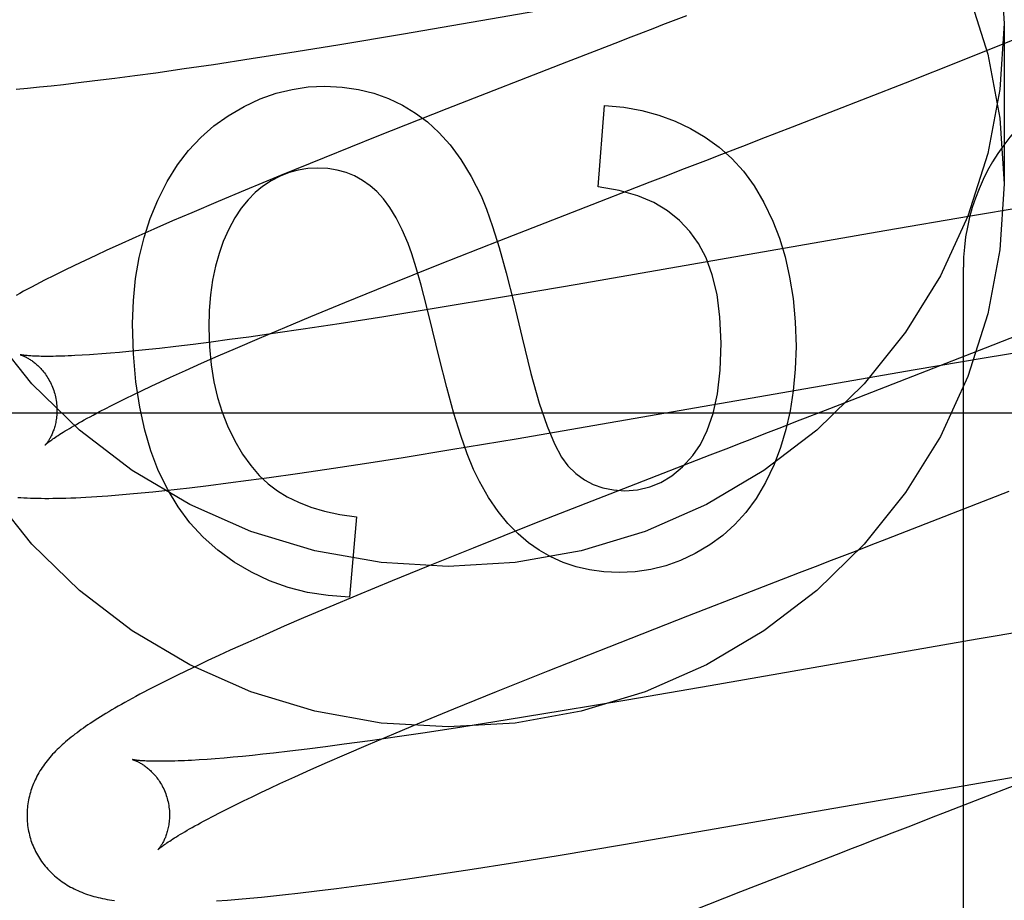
# Model space of a CAD drawing. Header units: inches. Extents: x 0 to 184, y 0 to 119.
# Tile 59 of 101: x 55.001 to 55.139, y 44.859 to 44.983. Entities that reach past the tile are written whole.
import ezdxf

# ---------------------------------------------------------------- set-up
doc = ezdxf.new("R2010")
doc.units = ezdxf.units.IN
doc.header["$LTSCALE"] = 10.121375
doc.header["$MEASUREMENT"] = 0
doc.linetypes.add('HIDDEN', pattern=[0.2, 0.1, -0.1])
doc.layers.add('DEFAULT_2', color=8, linetype='HIDDEN')

msp = doc.modelspace()

# ---------------------------------------------------------------- linework, layer by layer
at = {"layer": 'DEFAULT_2', "color": 8, "linetype": 'HIDDEN'}
for p, q in [((55.05443523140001, 44.9807690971), (55.11055491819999, 44.99050489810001)), ((55.138704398, 44.9822112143), (55.138704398, 44.959719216)), ((55.0452424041, 44.9792432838), (55.05443523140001, 44.9807690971)), ((55.13858986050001, 44.9793598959), (55.1431309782, 44.9812034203)), ((55.0385304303, 44.9781602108), (55.0452424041, 44.9792432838)), ((55.0840837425, 44.97942485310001), (55.0818336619, 44.9785540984)), ((55.1328872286, 44.9770758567), (55.13858986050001, 44.9793598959)), ((55.0277915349, 44.9765012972), (55.033084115, 44.9773058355)), ((55.033084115, 44.9773058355), (55.0385304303, 44.9781602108)), ((55.0818336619, 44.9785540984), (55.07732715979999, 44.97680808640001)), ((55.0196870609, 44.9753314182), (55.0236802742, 44.9758972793)), ((55.0236802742, 44.9758972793), (55.0277915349, 44.9765012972)), ((55.07732715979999, 44.97680808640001), (55.06053470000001, 44.9702573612)), ((55.1249025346, 44.9739200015), (55.1328872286, 44.9770758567)), ((55.0111710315, 44.9742115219), (55.0139355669, 44.9745601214)), ((55.0139355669, 44.9745601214), (55.0167742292, 44.9749336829)), ((55.0167742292, 44.9749336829), (55.0196870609, 44.9753314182)), ((55.0001046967, 44.9730201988), (55.0017267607, 44.97316897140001)), ((55.0017267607, 44.97316897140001), (55.0033690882, 44.9733301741)), ((55.0033690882, 44.9733301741), (55.0050379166, 44.9735037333)), ((55.0050379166, 44.9735037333), (55.0067404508, 44.9736899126)), ((55.0067404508, 44.9736899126), (55.0084834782, 44.97388913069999)), ((55.0084834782, 44.97388913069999), (55.0111710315, 44.9742115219)), ((55.1090124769, 44.9677272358), (55.1249025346, 44.9739200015)), ((55.0817725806, 44.9593139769), (55.08263206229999, 44.97073272)), ((55.06053470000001, 44.9702573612), (55.0507209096, 44.96637412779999)), ((55.1046290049, 44.9660299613), (55.1090124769, 44.9677272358)), ((55.0507209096, 44.96637412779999), (55.04332372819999, 44.9634055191)), ((55.04332372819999, 44.9634055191), (55.0371935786, 44.96090917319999)), ((55.0990942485, 44.963889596), (55.1013142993, 44.96474790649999)), ((55.0371935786, 44.96090917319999), (55.0322585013, 44.958869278)), ((55.0890440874, 44.9600029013), (55.0912821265, 44.9608689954)), ((55.0789941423, 44.956103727), (55.0890440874, 44.9600029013)), ((55.0322585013, 44.958869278), (55.0284371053, 44.9572670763)), ((55.0284371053, 44.9572670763), (55.0247373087, 44.955693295)), ((55.0247373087, 44.955693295), (55.0220470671, 44.9545326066)), ((55.0679904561, 44.9518023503), (55.0789941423, 44.956103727)), ((55.13399464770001, 44.955206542), (55.1219652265, 44.9531552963)), ((55.141266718, 44.9564118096), (55.13399464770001, 44.955206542)), ((55.0220470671, 44.9545326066), (55.0194328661, 44.9533894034)), ((55.0194328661, 44.9533894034), (55.01689533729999, 44.9522630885)), ((55.1219652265, 44.9531552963), (55.0787968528, 44.9456286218)), ((55.01443926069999, 44.9511548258), (55.0128511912, 44.95042736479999)), ((55.01689533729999, 44.9522630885), (55.01443926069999, 44.9511548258)), ((55.0594297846, 44.9484186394), (55.0679904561, 44.9518023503)), ((55.0113011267, 44.9497079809), (55.0097826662, 44.948993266)), ((55.0128511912, 44.95042736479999), (55.0113011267, 44.9497079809)), ((55.0082906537, 44.9482801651), (55.0068342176, 44.9475723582)), ((55.0097826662, 44.948993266), (55.0082906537, 44.9482801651)), ((55.0521951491, 44.9455227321), (55.0594297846, 44.9484186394)), ((55.0054355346, 44.9468802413), (55.00411391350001, 44.9462135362)), ((55.0068342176, 44.9475723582), (55.0054355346, 44.9468802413)), ((55.133004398, 44.343229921), (55.133004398, 44.9480337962)), ((55.00411391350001, 44.9462135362), (55.0028754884, 44.94557595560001)), ((55.0462330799, 44.9431032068), (55.0521951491, 44.9455227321)), ((55.0787968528, 44.9456286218), (55.0683661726, 44.9438484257)), ((55.04146271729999, 44.9411401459), (55.0462330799, 44.9431032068)), ((55.0683661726, 44.9438484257), (55.05934152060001, 44.942343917)), ((55.05934152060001, 44.942343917), (55.0517120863, 44.9411078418)), ((55.0377912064, 44.9396092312), (55.04146271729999, 44.9411401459)), ((55.0454203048, 44.9401207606), (55.0403814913, 44.9393566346)), ((55.0517120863, 44.9411078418), (55.0454203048, 44.9401207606)), ((55.0364994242, 44.938787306), (55.0327617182, 44.9382580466)), ((55.0342599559, 44.9381171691), (55.0377912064, 44.9396092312)), ((55.0403814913, 44.9393566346), (55.0364994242, 44.938787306)), ((55.14370537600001, 44.9397298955), (55.13607235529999, 44.9366994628)), ((55.0249361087, 44.9372258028), (55.02252347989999, 44.9369336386)), ((55.0274496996, 44.9375444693), (55.0249361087, 44.9372258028)), ((55.0300597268, 44.9378888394), (55.0274496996, 44.9375444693)), ((55.0327617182, 44.9382580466), (55.0300597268, 44.9378888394)), ((55.0308796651, 44.9366675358), (55.0342599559, 44.9381171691)), ((55.0104208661, 44.93576739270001), (55.0093529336, 44.9357008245)), ((55.0133458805, 44.9359885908), (55.0121331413, 44.9358906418)), ((55.01461413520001, 44.9360992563), (55.0133458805, 44.9359885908)), ((55.0159366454, 44.9362226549), (55.01461413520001, 44.9360992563)), ((55.0173121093, 44.9363587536), (55.0159366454, 44.9362226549)), ((55.01873912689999, 44.9365074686), (55.0173121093, 44.9363587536)), ((55.0202163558, 44.936668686), (55.01873912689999, 44.9365074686)), ((55.02252347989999, 44.9369336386), (55.0202163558, 44.936668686)), ((55.02844981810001, 44.935610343), (55.0308796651, 44.9366675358)), ((55.13607235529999, 44.9366994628), (55.1269466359, 44.9331223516)), ((55.1359019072, 44.9353443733), (55.14402093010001, 44.9366944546)), ((55.0238799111, 44.9335801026), (55.0261151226, 44.9345806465)), ((55.0261151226, 44.9345806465), (55.02844981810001, 44.935610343)), ((55.1262287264, 44.9336935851), (55.1359019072, 44.9353443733)), ((55.0217483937, 44.9326104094), (55.0238799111, 44.9335801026)), ((55.0702732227, 44.9239858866), (55.1262287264, 44.9336935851)), ((55.1269466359, 44.9331223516), (55.1162879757, 44.92898175)), ((55.0190749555, 44.9313686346), (55.0203870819, 44.9319819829)), ((55.0203870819, 44.9319819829), (55.0217483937, 44.9326104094)), ((55.0166030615, 44.9301895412), (55.01781320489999, 44.9307709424)), ((55.01781320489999, 44.9307709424), (55.0190749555, 44.9313686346)), ((55.01329332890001, 44.9285495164), (55.0143420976, 44.9290781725)), ((55.0143420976, 44.9290781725), (55.0154456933, 44.9296250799)), ((55.0154456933, 44.9296250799), (55.0166030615, 44.9301895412)), ((55.1162879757, 44.92898175), (55.1130094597, 44.9277126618)), ((54.98320439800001, 44.92763382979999), (55.48320439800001, 44.92763382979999)), ((55.0109204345, 44.92731412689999), (55.0118261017, 44.9277928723)), ((55.1097023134, 44.92643358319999), (55.1074840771, 44.9255759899)), ((55.06110683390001, 44.9224641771), (55.0702732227, 44.9239858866)), ((55.05441307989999, 44.9213836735), (55.06110683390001, 44.9224641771)), ((55.0996585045, 44.9225501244), (55.0974110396, 44.921680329)), ((55.0489806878, 44.9205310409), (55.05441307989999, 44.9213836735)), ((55.0974110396, 44.921680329), (55.08616609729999, 44.91731553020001)), ((55.0395986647, 44.9191245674), (55.0437008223, 44.919727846)), ((55.0437008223, 44.919727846), (55.0489806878, 44.9205310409)), ((55.0298718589, 44.9177877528), (55.0327062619, 44.91816149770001)), ((55.0327062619, 44.91816149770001), (55.0356135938, 44.91855912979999)), ((55.0356135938, 44.91855912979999), (55.0395986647, 44.9191245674)), ((55.01766351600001, 44.9163917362), (55.0193015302, 44.9165533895)), ((55.0193015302, 44.9165533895), (55.0209776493, 44.9167285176)), ((55.0209776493, 44.9167285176), (55.0226874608, 44.9169162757)), ((55.0226874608, 44.9169162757), (55.0244310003, 44.9171162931)), ((55.0244310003, 44.9171162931), (55.0271125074, 44.9174389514)), ((55.0271125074, 44.9174389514), (55.0298718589, 44.9177877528)), ((55.08616609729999, 44.91731553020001), (55.072846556, 44.9120956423)), ((55.122274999, 44.9099568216), (55.1394066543, 44.916623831)), ((55.01450699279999, 44.9161109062), (55.01606789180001, 44.9162443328)), ((55.01606789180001, 44.9162443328), (55.01766351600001, 44.9163917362)), ((55.0478844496, 44.9130247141), (55.0469021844, 44.90179007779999)), ((55.072846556, 44.9120956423), (55.0642139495, 44.9086652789)), ((55.120067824, 44.9091026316), (55.122274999, 44.9099568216)), ((55.0642139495, 44.9086652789), (55.05793088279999, 44.90613520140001)), ((55.05793088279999, 44.90613520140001), (55.05284773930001, 44.9040619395)), ((55.1100333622, 44.9052228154), (55.1122738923, 44.9060890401)), ((55.05284773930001, 44.9040619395), (55.0479235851, 44.9020257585)), ((55.0943368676, 44.8991382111), (55.1032972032, 44.902616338)), ((55.1032972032, 44.902616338), (55.1066666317, 44.9039206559)), ((55.0479235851, 44.9020257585), (55.0441107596, 44.9004264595)), ((55.0441107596, 44.9004264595), (55.04042008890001, 44.8988558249)), ((55.04042008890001, 44.8988558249), (55.0377353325, 44.897696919)), ((55.0833042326, 44.8948236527), (55.0943368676, 44.8991382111)), ((55.0377353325, 44.897696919), (55.0351249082, 44.8965547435)), ((55.14823704, 44.89815479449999), (55.13495402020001, 44.8958793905)), ((55.0351249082, 44.8965547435), (55.03259613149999, 44.8954316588)), ((55.13495402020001, 44.8958793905), (55.09748421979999, 44.8893376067)), ((55.0301545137, 44.8943292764), (55.0285711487, 44.8936035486)), ((55.03259613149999, 44.8954316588), (55.0301545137, 44.8943292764)), ((55.0747279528, 44.8914314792), (55.0833042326, 44.8948236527)), ((55.0285711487, 44.8936035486), (55.0270179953, 44.89288227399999)), ((55.02549135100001, 44.8921631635), (55.0239962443, 44.8914479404)), ((55.0270179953, 44.89288227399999), (55.02549135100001, 44.8921631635)), ((55.02254771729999, 44.8907432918), (55.0211615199, 44.8900567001)), ((55.0239962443, 44.8914479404), (55.02254771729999, 44.8907432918)), ((55.0674860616, 44.8885299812), (55.0747279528, 44.8914314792)), ((55.0198497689, 44.8893943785), (55.0186166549, 44.8887589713)), ((55.0211615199, 44.8900567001), (55.0198497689, 44.8893943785)), ((55.09748421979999, 44.8893376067), (55.085803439, 44.8873357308)), ((55.0615229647, 44.8861071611), (55.0674860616, 44.8885299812)), ((55.056755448, 44.8841424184), (55.0615229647, 44.8861071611)), ((55.085803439, 44.8873357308), (55.0766986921, 44.8858109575)), ((55.0766986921, 44.8858109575), (55.0689875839, 44.8845541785)), ((55.0530890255, 44.8826110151), (55.056755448, 44.8841424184)), ((55.0626175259, 44.8835473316), (55.0575084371, 44.8827655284)), ((55.0689875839, 44.8845541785), (55.0626175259, 44.8835473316)), ((55.0495653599, 44.88111923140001), (55.0530890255, 44.8826110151)), ((55.0535669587, 44.8821813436), (55.04976716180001, 44.8816366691)), ((55.0575084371, 44.8827655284), (55.0535669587, 44.8821813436)), ((55.0434916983, 44.88078589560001), (55.0409599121, 44.8804636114)), ((55.0461201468, 44.8811339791), (55.0434916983, 44.88078589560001)), ((55.04976716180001, 44.8816366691), (55.0461201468, 44.8811339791)), ((55.04619524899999, 44.8796706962), (55.0495653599, 44.88111923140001)), ((55.0292783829, 44.8792094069), (55.02805495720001, 44.8791096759)), ((55.0305575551, 44.87932194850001), (55.0292783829, 44.8792094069)), ((55.0318910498, 44.8794472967), (55.0305575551, 44.87932194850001)), ((55.03327761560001, 44.8795854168), (55.0318910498, 44.8794472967)), ((55.0347159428, 44.8797362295), (55.03327761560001, 44.8795854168)), ((55.0362046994, 44.8798996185), (55.0347159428, 44.8797362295)), ((55.03852942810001, 44.8801679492), (55.0362046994, 44.8798996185)), ((55.0409599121, 44.8804636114), (55.03852942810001, 44.8801679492)), ((55.0437747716, 44.8786148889), (55.04619524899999, 44.8796706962)), ((55.0268888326, 44.8790227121), (55.0257814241, 44.8789483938)), ((55.02805495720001, 44.8791096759), (55.0268888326, 44.8790227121)), ((55.0414510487, 44.8775871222), (55.0437747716, 44.8786148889)), ((55.0371109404, 44.8756223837), (55.0392283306, 44.8765890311)), ((55.0392283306, 44.8765890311), (55.0414510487, 44.8775871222)), ((55.08530508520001, 44.8670672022), (55.1434430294, 44.8771475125)), ((55.0344589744, 44.8743856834), (55.0357600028, 44.8749963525)), ((55.0357600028, 44.8749963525), (55.0371109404, 44.8756223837)), ((55.140330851, 44.8753936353), (55.1306870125, 44.87165169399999)), ((55.0320115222, 44.8732128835), (55.03320905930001, 44.87379097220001)), ((55.03320905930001, 44.87379097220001), (55.0344589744, 44.8743856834)), ((55.0297779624, 44.872109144), (55.0308674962, 44.8726520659)), ((55.0308674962, 44.8726520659), (55.0320115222, 44.8732128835)), ((55.0268491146, 44.8705965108), (55.0277673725, 44.8710803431)), ((55.0277673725, 44.8710803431), (55.0287440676, 44.8715848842)), ((55.0287440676, 44.8715848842), (55.0297779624, 44.872109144)), ((55.1306870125, 44.87165169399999), (55.1285010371, 44.8708057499)), ((55.0761564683, 44.86555196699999), (55.08530508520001, 44.8670672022)), ((55.06948069, 44.8644776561), (55.0761564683, 44.86555196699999)), ((55.1151742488, 44.8656525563), (55.1118092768, 44.86434993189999)), ((55.06406606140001, 44.8636310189), (55.06948069, 44.8644776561)), ((55.1118092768, 44.86434993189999), (55.1017131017, 44.86042942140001)), ((55.054722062, 44.8622372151), (55.05880630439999, 44.8628345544)), ((55.05880630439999, 44.8628345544), (55.06406606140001, 44.8636310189)), ((55.0450446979, 44.86091712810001), (55.0478636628, 44.8612855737)), ((55.0478636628, 44.8612855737), (55.0507562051, 44.8616781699)), ((55.0507562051, 44.8616781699), (55.054722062, 44.8622372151)), ((55.0345429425, 44.8597069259), (55.0362076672, 44.859877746)), ((55.0362076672, 44.859877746), (55.0379063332, 44.8600613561)), ((55.0379063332, 44.8600613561), (55.0396389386, 44.8602573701)), ((55.0396389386, 44.8602573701), (55.04230251, 44.860574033)), ((55.04230251, 44.860574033), (55.0450446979, 44.86091712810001)), ((55.1017131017, 44.86042942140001), (55.0884296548, 44.8552224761)), ((55.0297777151, 44.85927789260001), (55.0313303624, 44.8594067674)), ((55.0313303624, 44.8594067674), (55.0329156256, 44.8595496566)), ((55.0329156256, 44.8595496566), (55.0345429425, 44.8597069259))]:
    msp.add_line(p, q, dxfattribs=at)
for points in [[(54.9965167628, 45.0254681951), (55.0023205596, 45.0327106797), (55.0089849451, 45.0392087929), (55.0163953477, 45.0448847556), (55.024458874, 45.0496368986), (55.03304521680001, 45.053416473), (55.04203926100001, 45.0561464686), (55.0513025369, 45.0578099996), (55.060704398, 45.0583591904), (55.070106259, 45.0578099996), (55.0793695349, 45.0561464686), (55.0883635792, 45.053416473), (55.0969499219, 45.0496368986), (55.1050134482, 45.0448847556), (55.1124238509, 45.0392087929), (55.1190882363, 45.0327106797), (55.1248920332, 45.0254681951), (55.12976996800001, 45.01760175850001), (55.1336298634, 45.0092136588), (55.1364378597, 45.0004360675), (55.138121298, 44.9914560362), (55.138704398, 44.9822112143)], [(54.9965167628, 45.0029761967), (55.0023205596, 45.0102186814), (55.0089849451, 45.0167167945), (55.0163953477, 45.0223927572), (55.024458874, 45.02714490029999), (55.03304521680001, 45.0309244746), (55.04203926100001, 45.0336544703), (55.0513025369, 45.0353180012), (55.060704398, 45.0358671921), (55.070106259, 45.0353180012), (55.0793695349, 45.0336544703), (55.0883635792, 45.0309244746), (55.0969499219, 45.02714490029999), (55.1050134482, 45.0223927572), (55.1124238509, 45.0167167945), (55.1190882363, 45.0102186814), (55.1248920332, 45.0029761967), (55.12976996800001, 44.9951097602), (55.1336298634, 44.9867216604), (55.1364378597, 44.9779440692), (55.138121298, 44.9689640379), (55.138704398, 44.959719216)], [(55.09413736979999, 44.9833120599), (55.09191724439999, 44.982453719), (55.090803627, 44.9820232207), (55.08968788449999, 44.98159190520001), (55.08745076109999, 44.980727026)], [(55.138704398, 44.9822112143), (55.138121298, 44.9729663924), (55.1364378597, 44.9639863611), (55.1336298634, 44.9552087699), (55.12976996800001, 44.9468206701), (55.1248920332, 44.93895423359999), (55.1190882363, 44.93171174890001), (55.1124238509, 44.9252136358), (55.1050134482, 44.9195376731), (55.0969499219, 44.9147855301), (55.0883635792, 44.9110059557), (55.0793695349, 44.90827596), (55.070106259, 44.9066124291), (55.060704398, 44.9060632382), (55.0513025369, 44.9066124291), (55.04203926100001, 44.90827596), (55.03304521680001, 44.9110059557), (55.024458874, 44.9147855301), (55.0163953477, 44.9195376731), (55.0089849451, 44.9252136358), (55.0023205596, 44.93171174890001), (54.9965167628, 44.93895423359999)], [(55.08745076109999, 44.980727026), (55.08632974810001, 44.98029356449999), (55.0840837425, 44.97942485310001)], [(55.0298492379, 44.9692990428), (55.0321041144, 44.9706032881), (55.0343513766, 44.9716534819), (55.0365823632, 44.9724421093), (55.03882305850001, 44.9729917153), (55.041099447, 44.973324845), (55.0434028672, 44.9734339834)], [(55.0434028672, 44.9734339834), (55.0458405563, 44.9733113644), (55.0481445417, 44.97298442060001), (55.0503064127, 44.9724509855), (55.0523514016, 44.971717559), (55.0543047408, 44.970790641), (55.0561580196, 44.9696680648)], [(55.08263206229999, 44.97073272), (55.0853471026, 44.9704837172), (55.0879060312, 44.9700376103), (55.0902951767, 44.9693938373), (55.0925555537, 44.9685540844), (55.0947281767, 44.9675200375), (55.0967993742, 44.9662911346)], [(55.0199768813, 44.95746072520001), (55.02129240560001, 44.960058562), (55.0227351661, 44.9623888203), (55.0243007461, 44.9644349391), (55.0260023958, 44.9662466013), (55.0278533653, 44.9678734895), (55.0298492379, 44.9692990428)], [(55.0561580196, 44.9696680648), (55.0578109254, 44.96844149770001), (55.0594186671, 44.9669472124), (55.0609856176, 44.96519962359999), (55.0624986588, 44.96315548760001), (55.0639446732, 44.9607715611), (55.0653280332, 44.9580622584)], [(55.0967993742, 44.9662911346), (55.0987201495, 44.96489669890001), (55.10050032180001, 44.9632931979), (55.1021365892, 44.9614970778), (55.1036388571, 44.9594589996), (55.1050170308, 44.9571296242), (55.10626780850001, 44.9545253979)], [(55.1013142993, 44.96474790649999), (55.1024214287, 44.9651760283), (55.1046290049, 44.9660299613)], [(55.0946360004, 44.9621660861), (55.096867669, 44.9630288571), (55.0990942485, 44.963889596)], [(55.0912821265, 44.9608689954), (55.0935187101, 44.9617340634), (55.0946360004, 44.9621660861)], [(55.042420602, 44.9619537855), (55.0410256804, 44.9618799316), (55.039682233, 44.96166809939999), (55.0383988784, 44.9613223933), (55.037149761, 44.9608305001), (55.0359090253, 44.960180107), (55.0346852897, 44.9593753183)], [(55.0497727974, 44.9594789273), (55.0486920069, 44.9602294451), (55.047561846, 44.9608438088), (55.0463902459, 44.9613211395), (55.0451534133, 44.9616640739), (55.043827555, 44.9618752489), (55.042420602, 44.9619537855)], [(55.138704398, 44.959719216), (55.138121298, 44.9504743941), (55.1364378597, 44.9414943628), (55.1336298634, 44.9327167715), (55.12976996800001, 44.9243286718), (55.1248920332, 44.91646223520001), (55.1190882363, 44.9092197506), (55.1124238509, 44.9027216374), (55.1050134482, 44.8970456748), (55.0969499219, 44.8922935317), (55.0883635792, 44.8885139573), (55.0793695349, 44.8857839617), (55.070106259, 44.88412043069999), (55.060704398, 44.8835712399), (55.0513025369, 44.88412043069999), (55.04203926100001, 44.8857839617), (55.03304521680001, 44.8885139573), (55.024458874, 44.8922935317), (55.0163953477, 44.8970456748), (55.0089849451, 44.9027216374), (55.0023205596, 44.9092197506), (54.9965167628, 44.91646223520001)], [(55.0346852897, 44.9593753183), (55.0336401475, 44.9585273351), (55.0326422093, 44.9575116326), (55.0316884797, 44.9563366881), (55.0307879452, 44.9549770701), (55.02994959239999, 44.95340734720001), (55.02917042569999, 44.9516359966)], [(55.0551048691, 44.9513851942), (55.0542826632, 44.953309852), (55.0534309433, 44.9549945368), (55.052546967, 44.9564301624), (55.051638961, 44.9576439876), (55.05071515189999, 44.95866327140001), (55.0497727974, 44.9594789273)], [(55.094646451, 44.9530369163), (55.093194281, 44.9545986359), (55.09149122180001, 44.9559601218), (55.0895621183, 44.9571269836), (55.0873324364, 44.95808239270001), (55.0847276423, 44.95880952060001), (55.0817725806, 44.9593139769)], [(55.0653280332, 44.9580622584), (55.0661087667, 44.9561972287), (55.0669576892, 44.953776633), (55.0678713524, 44.9508257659), (55.0688601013, 44.9472687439), (55.069934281, 44.9430296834), (55.0710904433, 44.9381338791)], [(55.0164519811, 44.9401597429), (55.0165672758, 44.9433994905), (55.0168754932, 44.946487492), (55.0173804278, 44.9494150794), (55.0180706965, 44.95220825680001), (55.0189349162, 44.9548930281), (55.0199768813, 44.95746072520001)], [(55.10626780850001, 44.9545253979), (55.1071993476, 44.9521021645), (55.1079836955, 44.9494822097), (55.1086288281, 44.94667360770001), (55.10911081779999, 44.9436521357), (55.109405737, 44.9403935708), (55.1095215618, 44.9369059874)], [(55.0990236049, 44.93739719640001), (55.0988534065, 44.9410327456), (55.0984419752, 44.94423561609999), (55.097772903, 44.9469860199), (55.0968954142, 44.9493433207), (55.0958587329, 44.9513668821), (55.094646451, 44.9530369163)], [(55.02917042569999, 44.9516359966), (55.0285803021, 44.9499708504), (55.0280859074, 44.9481748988), (55.0276829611, 44.9462528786), (55.0273843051, 44.9441905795), (55.02720278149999, 44.9419737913), (55.0271341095, 44.9396072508)], [(55.0594805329, 44.9353695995), (55.058542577, 44.9392394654), (55.0576875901, 44.942628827), (55.0569151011, 44.9455374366), (55.0562265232, 44.9479660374), (55.0556232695, 44.9499153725), (55.0551048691, 44.9513851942)], [(55.0028754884, 44.94557595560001), (55.0022863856, 44.9452677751), (55.0017166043, 44.9449664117), (55.0011656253, 44.9446716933), (55.0006329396, 44.94438345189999), (55.0001180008, 44.9441014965)], [(55.0200127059, 44.9196549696), (55.01900725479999, 44.92227900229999), (55.0181550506, 44.9252069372), (55.017445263, 44.92842614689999), (55.0169103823, 44.9319745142), (55.0165828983, 44.9358899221), (55.0164519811, 44.9401597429)], [(55.0271341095, 44.9396072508), (55.02722281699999, 44.9368990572), (55.0274567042, 44.93435950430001), (55.0278408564, 44.9319947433), (55.0283600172, 44.9297863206), (55.0289989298, 44.9277157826), (55.02976268, 44.92578928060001)], [(55.0710904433, 44.9381338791), (55.0723231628, 44.9331350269), (55.0734896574, 44.9289913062), (55.07458818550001, 44.9257510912), (55.0756239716, 44.9232692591), (55.0766022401, 44.92140068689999), (55.0775212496, 44.920193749)], [(55.0950331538, 44.92161954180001), (55.0961351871, 44.9231961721), (55.0970788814, 44.9251676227), (55.0978796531, 44.9275091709), (55.0984912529, 44.93029498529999), (55.0988674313, 44.93359923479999), (55.0990236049, 44.93739719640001)], [(55.0006801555, 44.93577438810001), (55.0006683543, 44.9357769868), (55.0006587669, 44.9357791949), (55.0006648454, 44.93577759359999), (55.000679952, 44.9357734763), (55.0007026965, 44.93576695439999), (55.0007327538, 44.9357578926), (55.0007698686, 44.93574613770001), (55.0008138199, 44.9357315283), (55.0008641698, 44.9357139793), (55.00092053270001, 44.93569339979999), (55.0009825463, 44.9356696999), (55.00104983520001, 44.9356428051), (55.00112210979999, 44.93561261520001), (55.0011990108, 44.935579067), (55.0012804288, 44.9355419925), (55.00136623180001, 44.9355012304), (55.0014561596, 44.9354566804), (55.0015500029, 44.9354082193), (55.001647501, 44.9353557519), (55.00174838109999, 44.935299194), (55.0018524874, 44.9352383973), (55.00195958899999, 44.935173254), (55.0020696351, 44.93510354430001), (55.00218257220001, 44.9350290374), (55.0022981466, 44.934949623), (55.0024161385, 44.934865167), (55.0025363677, 44.9347755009), (55.0026585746, 44.9346805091), (55.00278273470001, 44.9345798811), (55.0029088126, 44.9344732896), (55.0030364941, 44.9343606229), (55.0031655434, 44.93424169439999), (55.00329562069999, 44.9341164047), (55.0034263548, 44.9339846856), (55.0035575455, 44.9338462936), (55.0036889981, 44.93370096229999), (55.0038202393, 44.9335487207), (55.0039508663, 44.9333895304), (55.0040804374, 44.9332234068), (55.00420853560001, 44.9330503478), (55.0043346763, 44.9328704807), (55.0044584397, 44.9326838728), (55.00457925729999, 44.932490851), (55.00469658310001, 44.93229178), (55.0048100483, 44.9320867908), (55.0049193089, 44.93187601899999), (55.005023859, 44.9316599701), (55.0051232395, 44.9314391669), (55.00521715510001, 44.9312138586), (55.0053053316, 44.9309843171), (55.0053874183, 44.9307511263), (55.00546307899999, 44.9305149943), (55.00552320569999, 44.9303086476)], [(55.0093529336, 44.9357008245), (55.0083458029, 44.9356464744), (55.0078654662, 44.93562377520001), (55.0074008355, 44.93560398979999), (55.0069519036, 44.9355870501), (55.0065187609, 44.9355728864), (55.0061012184, 44.935561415), (55.0056990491, 44.9355525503), (55.0053124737, 44.9355462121), (55.0049412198, 44.9355423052), (55.0045864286, 44.9355407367), (55.00424875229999, 44.93554137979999), (55.003928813, 44.9355440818), (55.0036274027, 44.9355486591), (55.0033440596, 44.9355549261), (55.003078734, 44.9355626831), (55.0028307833, 44.9355717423), (55.0025997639, 44.93558191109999), (55.0023850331, 44.93559300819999), (55.0021861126, 44.9356048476), (55.0020021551, 44.93561727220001), (55.0018324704, 44.93563012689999), (55.0016763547, 44.9356432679), (55.0015331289, 44.9356565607), (55.00140227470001, 44.9356698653), (55.0012832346, 44.93568305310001), (55.0011756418, 44.9356959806), (55.00107909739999, 44.935708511), (55.0009932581, 44.9357205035), (55.0009177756, 44.9357318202), (55.0008523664, 44.935742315), (55.000796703, 44.9357518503), (55.00075065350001, 44.9357602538), (55.0007140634, 44.9357673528), (55.0006866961, 44.9357729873), (55.0006801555, 44.93577438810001)], [(55.0121331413, 44.9358906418), (55.0109771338, 44.9358053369), (55.0104208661, 44.93576739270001)], [(55.1095215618, 44.9369059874), (55.1094152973, 44.93372786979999), (55.1091398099, 44.93072886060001), (55.1086894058, 44.9279168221), (55.1080811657, 44.9252681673), (55.1073321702, 44.92275930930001), (55.10643672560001, 44.9203981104)], [(55.0651021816, 44.9179797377), (55.0642777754, 44.9196905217), (55.0634085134, 44.9218547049), (55.0624945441, 44.9244520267), (55.0615354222, 44.9275432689), (55.06053070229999, 44.9311892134), (55.0594805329, 44.9353695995)], [(55.0055232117, 44.9303086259), (55.0055789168, 44.9300981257), (55.00563593, 44.9298567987), (55.0056859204, 44.92961467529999), (55.0057288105, 44.9293725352), (55.0057645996, 44.9291310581), (55.0057933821, 44.928890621), (55.0058152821, 44.9286515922), (55.0058304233, 44.9284146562), (55.0058389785, 44.928180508), (55.0058411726, 44.9279494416), (55.0058372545, 44.92772175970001), (55.0058275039, 44.92749805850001), (55.0058122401, 44.9272789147), (55.005791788, 44.9270645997), (55.0057664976, 44.9268554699), (55.0057367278, 44.9266517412), (55.0057028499, 44.9264536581), (55.0056652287, 44.9262613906), (55.0056242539, 44.92607520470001), (55.0055802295, 44.9258949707), (55.00553345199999, 44.9257205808), (55.0054842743, 44.9255521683), (55.0054330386, 44.9253898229), (55.0053800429, 44.92523350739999), (55.0053256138, 44.9250832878), (55.0052699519, 44.9249389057), (55.0052132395, 44.9248001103), (55.00515576, 44.9246669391), (55.00509775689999, 44.9245393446), (55.0050394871, 44.924417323), (55.0049812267, 44.924300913), (55.0049231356, 44.9241899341), (55.0048653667, 44.9240842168), (55.00480817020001, 44.9239837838), (55.0047517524, 44.923888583), (55.0046963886, 44.9237986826), (55.0046423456, 44.9237141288), (55.0045898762, 44.9236349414), (55.004539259, 44.92356117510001), (55.0044907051, 44.92349278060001), (55.0044444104, 44.9234296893), (55.0044007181, 44.9233720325), (55.0043599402, 44.9233198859), (55.0043224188, 44.92327335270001), (55.0042885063, 44.9232325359), (55.0042585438, 44.9231975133), (55.0042329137, 44.9231683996), (55.00421190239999, 44.9231451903), (55.0041958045, 44.9231278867), (55.0041850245, 44.923116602), (55.0041799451, 44.9231114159)], [(55.0118261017, 44.9277928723), (55.012789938, 44.9282923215), (55.01329332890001, 44.9285495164)], [(55.1130094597, 44.9277126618), (55.110807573, 44.9268609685), (55.1097023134, 44.92643358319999)], [(55.0041810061, 44.92311245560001), (55.0041886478, 44.92311983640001), (55.0042034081, 44.9231337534), (55.0042258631, 44.9231544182), (55.0042565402, 44.9231819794), (55.0042960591, 44.92321665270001), (55.0043448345, 44.92325846), (55.00440333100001, 44.9233074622), (55.0044720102, 44.9233637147), (55.004551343, 44.92342727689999), (55.0046417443, 44.9234981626), (55.0047436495, 44.9235764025), (55.0048574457, 44.9236619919), (55.0049835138, 44.9237549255), (55.00512228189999, 44.9238552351), (55.005274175, 44.9239629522), (55.0054396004, 44.9240780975), (55.0056190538, 44.9242007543), (55.0058127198, 44.9243307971), (55.0060208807, 44.9244681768), (55.0062436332, 44.9246127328), (55.0064810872, 44.9247643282), (55.0067332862, 44.9249227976), (55.0070002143, 44.9250879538), (55.0072819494, 44.9252596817), (55.0075784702, 44.92543781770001), (55.0078898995, 44.9256222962), (55.0082163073, 44.9258130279), (55.0085577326, 44.9260099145), (55.0089142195, 44.9262128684), (55.0092857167, 44.9264217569), (55.00967216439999, 44.9266364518), (55.01007349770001, 44.9268568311), (55.0104895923, 44.9270827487), (55.0109204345, 44.92731412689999)], [(55.02976268, 44.92578928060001), (55.0307925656, 44.92367928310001), (55.03188020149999, 44.9218206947), (55.0330278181, 44.92022553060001), (55.0342287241, 44.9188577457), (55.0354762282, 44.9176812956), (55.0367725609, 44.9167081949)], [(55.1074840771, 44.9255759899), (55.1052567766, 44.924714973), (55.1030218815, 44.9238509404)], [(55.1030218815, 44.9238509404), (55.1019020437, 44.9234179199), (55.0996585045, 44.9225501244)], [(55.0855174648, 44.9167082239), (55.0873030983, 44.91684106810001), (55.0889938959, 44.9172317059), (55.0905758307, 44.9178646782), (55.092090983, 44.9187863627), (55.093581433, 44.9200431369), (55.0950331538, 44.92161954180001)], [(55.0306947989, 44.9067013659), (55.02840945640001, 44.9083614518), (55.0263361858, 44.9102030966), (55.02448443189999, 44.9122094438), (55.0228258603, 44.9144310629), (55.0213321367, 44.9169185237), (55.0200127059, 44.9196549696)], [(55.0775212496, 44.920193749), (55.0786408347, 44.91911724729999), (55.0798294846, 44.9182445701), (55.0810720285, 44.9175809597), (55.0824139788, 44.9171106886), (55.0839008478, 44.9168180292), (55.0855174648, 44.9167082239)], [(55.10643672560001, 44.9203981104), (55.1052366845, 44.9178730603), (55.1039191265, 44.9156228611), (55.10248694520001, 44.9136646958), (55.1009314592, 44.911947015), (55.09924398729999, 44.9104182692), (55.0974274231, 44.9090956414)], [(55.0734847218, 44.9083589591), (55.07199775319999, 44.9093871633), (55.0705411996, 44.9106366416), (55.0691098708, 44.9120991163), (55.0677193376, 44.9137994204), (55.0663851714, 44.9157623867), (55.0651021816, 44.9179797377)], [(55.0367725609, 44.9167081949), (55.038149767, 44.9158507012), (55.0397082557, 44.9150845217), (55.0414399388, 44.9144039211), (55.043369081, 44.9138261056), (55.0455199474, 44.9133682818), (55.0478844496, 44.9130247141)], [(55.0003526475, 44.9157715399), (55.0007753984, 44.9157417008), (55.00121234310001, 44.9157152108), (55.00166344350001, 44.91569219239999), (55.00212833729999, 44.9156727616), (55.0026078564, 44.9156569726), (55.0031021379, 44.91564490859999), (55.0036128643, 44.9156366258), (55.0041414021, 44.9156322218), (55.004689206, 44.91563182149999), (55.0052578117, 44.9156355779), (55.00584875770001, 44.9156436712), (55.0064639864, 44.9156563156), (55.0071042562, 44.9156737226), (55.0077721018, 44.91569616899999), (55.0084642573, 44.9157237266), (55.00917900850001, 44.9157564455), (55.0099127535, 44.9157942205), (55.0106619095, 44.9158368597), (55.0114226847, 44.9158840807), (55.0121901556, 44.9159354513), (55.0129621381, 44.9159906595), (55.01450699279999, 44.9161109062)], [(55.0847193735, 44.905228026), (55.082579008, 44.9053294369), (55.0805582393, 44.9055995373), (55.0786687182, 44.9060388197), (55.0768754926, 44.9066458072), (55.0751436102, 44.9074190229), (55.0734847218, 44.9083589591)], [(55.0974274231, 44.9090956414), (55.0953731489, 44.9078866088), (55.0933059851, 44.9069097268), (55.09123774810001, 44.9061709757), (55.0891329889, 44.9056524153), (55.0869562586, 44.9053361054), (55.0847193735, 44.905228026)], [(55.1167388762, 44.90781515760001), (55.1178507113, 44.90824507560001), (55.120067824, 44.9091026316)], [(55.1122738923, 44.9060890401), (55.1145095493, 44.9069532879), (55.1167388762, 44.90781515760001)], [(55.0469021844, 44.90179007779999), (55.0438692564, 44.9019948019), (55.040984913, 44.9024437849), (55.0382640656, 44.9031358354), (55.0356619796, 44.9040745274), (55.03313392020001, 44.9052634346), (55.0306947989, 44.9067013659)], [(55.1066666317, 44.9039206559), (55.108911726, 44.9047890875), (55.1100333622, 44.9052228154)], [(55.0186166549, 44.8887589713), (55.018029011, 44.8884512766), (55.01746019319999, 44.8881501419), (55.0169098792, 44.887855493), (55.01637774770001, 44.88756725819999), (55.0158633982, 44.8872853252), (55.0153665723, 44.8870096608), (55.0148864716, 44.8867399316), (55.014422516, 44.8864759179), (55.0139738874, 44.8862172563), (55.0135398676, 44.8859636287), (55.0131197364, 44.88571470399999), (55.0127128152, 44.885470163), (55.0123184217, 44.8852296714), (55.0119359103, 44.8849929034), (55.0115646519, 44.8847595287), (55.01120398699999, 44.8845291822), (55.010853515, 44.8843016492), (55.0105127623, 44.8840766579), (55.0101813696, 44.8838539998), (55.00985897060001, 44.8836334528), (55.0095451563, 44.8834147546), (55.0092395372, 44.883197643), (55.0089417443, 44.8829818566), (55.00865142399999, 44.8827671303), (55.0083682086, 44.8825531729), (55.0080917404, 44.8823396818), (55.0078217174, 44.8821263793), (55.0075577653, 44.8819129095), (55.0072998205, 44.88169915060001), (55.00704773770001, 44.8814849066)], [(55.00704773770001, 44.8814849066), (55.0068013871, 44.88126998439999), (55.0065606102, 44.8810541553), (55.0063253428, 44.8808372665), (55.0060954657, 44.8806191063), (55.0058709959, 44.8803995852), (55.0056518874, 44.8801785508), (55.0054382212, 44.8799559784), (55.00523005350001, 44.8797318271), (55.00502741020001, 44.8795060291), (55.0048302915, 44.8792784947), (55.0046388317, 44.8790493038), (55.0044531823, 44.8788185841), (55.0042732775, 44.8785862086), (55.0040991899, 44.87835222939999), (55.003930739, 44.8781163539), (55.0037678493, 44.877878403), (55.0036104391, 44.8776381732), (55.00345832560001, 44.8773952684), (55.0033118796, 44.8771501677), (55.0031712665, 44.8769030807), (55.0030368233, 44.8766545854), (55.0029088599, 44.8764053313), (55.0027873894, 44.8761554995), (55.0026725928, 44.8759056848), (55.0025641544, 44.8756554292), (55.0024619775, 44.87540468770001), (55.0023657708, 44.8751528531), (55.0022753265, 44.8748993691), (55.0021906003, 44.8746440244), (55.0021114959, 44.8743863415), (55.0020381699, 44.8741265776), (55.0019707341, 44.87386487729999), (55.0019092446, 44.87360116), (55.00185376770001, 44.8733353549), (55.0018044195, 44.87306762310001), (55.0017612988, 44.87279804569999), (55.0017245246, 44.8725268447), (55.00169420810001, 44.872254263), (55.00167043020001, 44.8719803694), (55.00165326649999, 44.8717052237), (55.00164280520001, 44.8714291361), (55.001639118, 44.8711524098), (55.0016422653, 44.8708751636), (55.001652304, 44.87059754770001), (55.0016692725, 44.87031979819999), (55.0016932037, 44.87004210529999), (55.0017241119, 44.86976477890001), (55.0017619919, 44.8694881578), (55.001806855, 44.86921235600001), (55.0018587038, 44.8689374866), (55.0019174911, 44.8686638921), (55.0019831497, 44.8683919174), (55.0020450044, 44.8681597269)], [(55.01647018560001, 44.8789834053), (55.0164622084, 44.8789851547), (55.01645074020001, 44.878987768), (55.0164480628, 44.8789884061), (55.0164538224, 44.8789869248), (55.0164676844, 44.8789831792), (55.0164892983, 44.87897703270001), (55.0165182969, 44.8789683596), (55.0165544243, 44.87895700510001), (55.0165974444, 44.8789428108), (55.0166469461, 44.8789256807), (55.0167025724, 44.87890551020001), (55.0167639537, 44.878882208), (55.01683072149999, 44.87885569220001), (55.0169025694, 44.8788258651), (55.0169791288, 44.87879266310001), (55.01706027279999, 44.8787559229), (55.01714584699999, 44.8787154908), (55.01723559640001, 44.8786712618), (55.0173293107, 44.8786231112), (55.0174267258, 44.8785709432), (55.01752756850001, 44.8785146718), (55.0176316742, 44.87845415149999), (55.01773880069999, 44.8783892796), (55.0178489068, 44.8783198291), (55.01796194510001, 44.8782455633), (55.0180776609, 44.8781663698), (55.01819583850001, 44.8780821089), (55.0183162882, 44.8779926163), (55.01843874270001, 44.8778977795), (55.0185631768, 44.8777972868), (55.01868954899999, 44.8776908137), (55.01881755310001, 44.8775782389), (55.0189469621, 44.877459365), (55.0190774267, 44.87733409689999), (55.01920856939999, 44.877202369), (55.0193401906, 44.8770639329), (55.01947209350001, 44.87691852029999), (55.0196038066, 44.87676615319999), (55.0197349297, 44.8766067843), (55.0198650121, 44.8764404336), (55.019993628, 44.8762671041), (55.02012029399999, 44.8760869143), (55.0202445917, 44.87589992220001), (55.0203659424, 44.87570646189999), (55.0204837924, 44.8755069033), (55.0205977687, 44.875301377), (55.0207075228, 44.8750900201), (55.0208125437, 44.8748733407), (55.02091236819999, 44.87465186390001), (55.0210066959, 44.8744258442), (55.0210952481, 44.87419555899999), (55.021177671, 44.87396159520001), (55.0212536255, 44.8737246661), (55.0213140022, 44.8735174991)], [(55.0257814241, 44.8789483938), (55.02473413, 44.8788865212), (55.0242334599, 44.8788601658), (55.0237483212, 44.878836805), (55.0232788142, 44.8788163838), (55.0228250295, 44.87879884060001), (55.0223870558, 44.87878410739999), (55.0219649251, 44.8787721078), (55.02155880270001, 44.8787627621), (55.0211687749, 44.8787559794), (55.0207949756, 44.8787516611), (55.0204375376, 44.8787496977), (55.020096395, 44.8787499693), (55.0197715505, 44.8787523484), (55.0194628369, 44.8787567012), (55.01917002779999, 44.87876289), (55.0188932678, 44.8787707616), (55.0186323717, 44.8787801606), (55.0183879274, 44.87879088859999), (55.0181602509, 44.87880273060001), (55.0179494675, 44.8788154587), (55.0177559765, 44.8788288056), (55.0175788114, 44.8788425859), (55.0174175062, 44.8788565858), (55.0172710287, 44.8788706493), (55.01713853, 44.87888462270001), (55.0170193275, 44.8788983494), (55.01691268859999, 44.8789116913), (55.0168181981, 44.8789244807), (55.0167353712, 44.8789365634), (55.0166638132, 44.8789477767), (55.01660309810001, 44.8789579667), (55.0165529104, 44.8789669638), (55.0165129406, 44.8789745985), (55.0164828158, 44.8789807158), (55.01647018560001, 44.8789834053)], [(55.0213140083, 44.8735174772), (55.0213699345, 44.8733060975), (55.0214271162, 44.8730638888), (55.0214772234, 44.872820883), (55.0215201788, 44.87257786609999), (55.0215559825, 44.8723355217), (55.0215847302, 44.8720942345), (55.0216065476, 44.87185438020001), (55.0216215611, 44.8716166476), (55.0216299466, 44.8713817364), (55.0216319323, 44.8711499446), (55.0216277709, 44.8709215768), (55.0216177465, 44.87069723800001), (55.0216021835, 44.8704775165), (55.0215814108, 44.8702626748), (55.0215557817, 44.87005306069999), (55.0215256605, 44.8698488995), (55.0214914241, 44.8696504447), (55.0214534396, 44.8694578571), (55.0214120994, 44.8692713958), (55.0213677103, 44.8690909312), (55.0213205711, 44.868916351), (55.0212710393, 44.8687477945), (55.0212194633, 44.8685853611), (55.0211661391, 44.86842899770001), (55.02111139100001, 44.8682787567), (55.021055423, 44.86813438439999), (55.0209984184, 44.8679956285), (55.0209406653, 44.8678625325), (55.0208824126, 44.8677350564), (55.0208239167, 44.8676131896), (55.0207654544, 44.86749696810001), (55.0207071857, 44.8673862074), (55.0206492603, 44.86728072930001), (55.0205919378, 44.8671805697), (55.02053543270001, 44.8670856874), (55.0204800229, 44.86699614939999), (55.0204259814, 44.8669120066), (55.0203735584, 44.8668332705), (55.0203230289, 44.8667599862), (55.0202746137, 44.8666921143), (55.0202285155, 44.8666295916), (55.0201850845, 44.86657255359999), (55.0201446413, 44.8665210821), (55.0201075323, 44.8664752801), (55.020074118, 44.8664352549), (55.0200447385, 44.8664010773), (55.0200197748, 44.86637285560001), (55.0199995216, 44.86635059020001), (55.0199842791, 44.8663342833), (55.0199744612, 44.8663240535), (55.01997046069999, 44.8663199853)], [(55.01997136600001, 44.8663208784), (55.0199727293, 44.8663222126), (55.0199817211, 44.866330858), (55.019997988, 44.8663461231), (55.0200221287, 44.8663682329), (55.0200546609, 44.8663973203), (55.0200961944, 44.8664335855), (55.0201471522, 44.8664770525), (55.02020800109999, 44.86652777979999), (55.0202792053, 44.8665858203), (55.0203612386, 44.86665123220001), (55.0204545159, 44.86672402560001), (55.02055947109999, 44.86680422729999), (55.0206764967, 44.8668918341), (55.0208059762, 44.8669868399), (55.0209483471, 44.8670892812), (55.0211040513, 44.8671991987), (55.0212734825, 44.86731660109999), (55.0214571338, 44.8674415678), (55.0216551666, 44.8675739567), (55.0218678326, 44.8677136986), (55.0220952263, 44.8678606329), (55.022337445, 44.8680146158), (55.0225945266, 44.8681754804), (55.0228664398, 44.8683430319), (55.0231532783, 44.8685171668), (55.0234550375, 44.868697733), (55.02377183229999, 44.8688846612), (55.024103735, 44.8690778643), (55.0244507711, 44.8692772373), (55.024812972, 44.86948268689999), (55.0251902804, 44.8696940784), (55.0255826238, 44.8699112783), (55.02598994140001, 44.8701341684), (55.0264121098, 44.870362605), (55.0268491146, 44.8705965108)], [(55.1251991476, 44.8695287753), (55.1229847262, 44.8686726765), (55.1218741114, 44.8682433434), (55.1207614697, 44.8678132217), (55.1185308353, 44.86695081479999)], [(55.1285010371, 44.8708057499), (55.12630259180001, 44.8699554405), (55.1251991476, 44.8695287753)], [(55.0020449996, 44.8681597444), (55.0021107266, 44.86793277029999), (55.00219465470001, 44.8676663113), (55.0022852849, 44.8674020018), (55.0023824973, 44.8671401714), (55.0024861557, 44.866881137), (55.00259620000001, 44.8666249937), (55.002712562, 44.8663718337), (55.002835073, 44.8661219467), (55.0029635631, 44.8658755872), (55.00309790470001, 44.8656329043), (55.0032379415, 44.8653940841), (55.0033835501, 44.86515922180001), (55.00353461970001, 44.864928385), (55.0036909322, 44.8647017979), (55.00385225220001, 44.8644796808), (55.00401848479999, 44.8642620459), (55.0041895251, 44.8640489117), (55.0043651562, 44.863840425), (55.00454516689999, 44.8636367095), (55.004729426, 44.8634377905), (55.0049177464, 44.8632437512), (55.00511010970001, 44.8630544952), (55.00530651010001, 44.8628699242), (55.0055067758, 44.8626901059), (55.0057106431, 44.8625151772), (55.0059184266, 44.8623447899), (55.00613025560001, 44.862178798), (55.00634660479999, 44.862016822), (55.0065680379, 44.8618584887), (55.0067946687, 44.86170380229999), (55.0070270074, 44.86155252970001), (55.0072646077, 44.86140507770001), (55.0075073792, 44.86126158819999), (55.0077547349, 44.8611224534), (55.00800611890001, 44.8609879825), (55.0082612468, 44.8608582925), (55.0085195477, 44.86073360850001), (55.00878131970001, 44.8606137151), (55.0090466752, 44.8604985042), (55.00931574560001, 44.860387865), (55.009588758, 44.8602816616), (55.0098657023, 44.86017986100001), (55.0101466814, 44.8600823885), (55.01043173, 44.8599891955), (55.0107208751, 44.8599002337), (55.0110143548, 44.8598153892), (55.0113123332, 44.8597345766), (55.0116151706, 44.8596576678), (55.01192314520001, 44.85958457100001), (55.0122368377, 44.8595151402), (55.0125567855, 44.8594492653), (55.0128836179, 44.8593868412), (55.0132180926, 44.85932776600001), (55.01356058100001, 44.85927202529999), (55.0139117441, 44.8592195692)], [(55.1185308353, 44.86695081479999), (55.1174132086, 44.8665186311), (55.1151742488, 44.8656525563)], [(55.0282352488, 44.8591621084), (55.0297777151, 44.85927789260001)]]:
    msp.add_lwpolyline(points, dxfattribs=at)
msp.add_arc((55.161797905, 44.9480398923), 0.0287935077, 89.99215061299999, 180.0121305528, dxfattribs=at)

doc.saveas('drawing.dxf')
